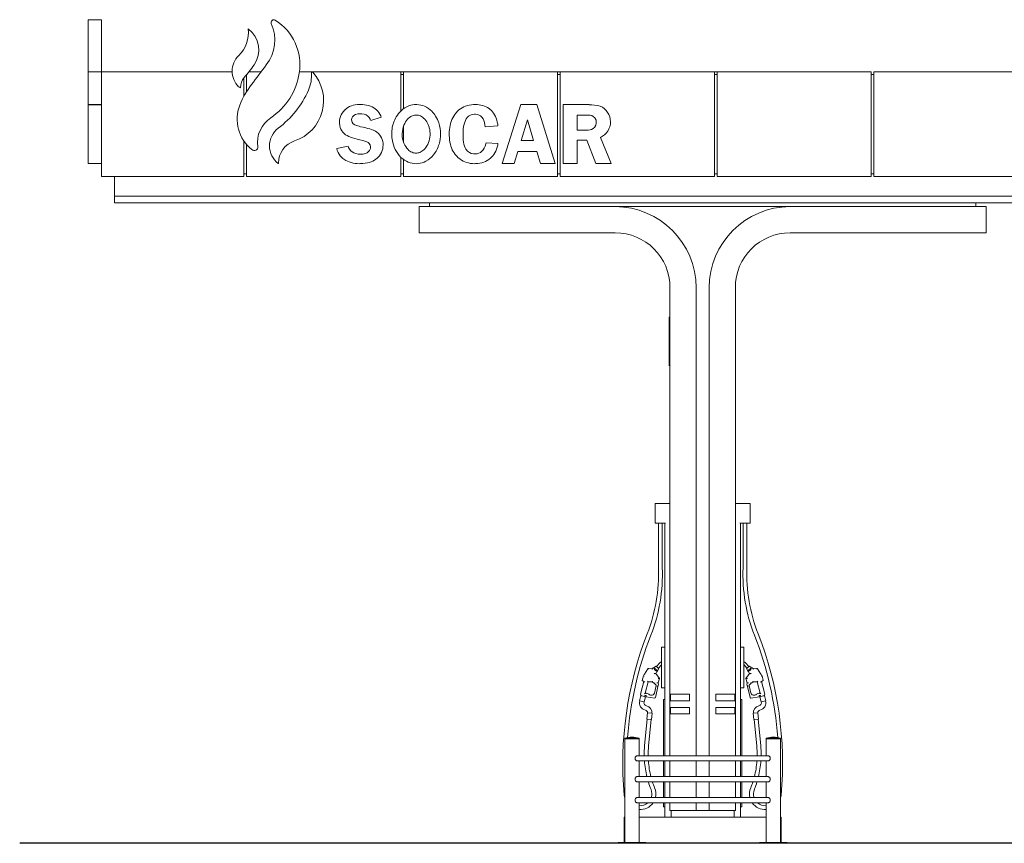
# Model space of a CAD drawing. Header units: millimetres. Extents: x -40905 to 78147, y -92581 to -42687.
# Tile 36 of 38: x 56671 to 64204, y -67632 to -61332. Entities that reach past the tile are written whole.
import ezdxf

# ---------------------------------------------------------------- set-up
doc = ezdxf.new("R2010")
doc.units = ezdxf.units.MM

msp = doc.modelspace()

# ---------------------------------------------------------------- linework, layer by layer
at = {"color": 0, "linetype": 'Continuous', "lineweight": 0, "extrusion": (0, 1, 0)}
for p, q in [((57296.2, -61332.4), (57196.2, -61332.4)), ((57296.2, -61732.4), (57196.2, -61732.4)), ((57296.2, -61732.4), (57296.2, -62532.4)), ((57296.2, -61732.4), (57296.2, -62532.4)), ((57296.2, -61732.4), (58296.4, -61732.4)), ((58406.2, -61883.8), (58406.2, -61754.2)), ((58517.7, -61732.4), (58423.8, -61732.4)), ((59586.2, -61732.4), (58811.4, -61732.4)), ((59586.2, -61732.4), (59586.2, -62032.2)), ((59586.2, -61732.4), (59606.2, -61732.4)), ((59606.2, -61752.4), (59586.2, -61752.4)), ((60786.2, -61732.4), (59606.2, -61732.4)), ((59606.2, -62015), (59606.2, -61732.4)), ((60786.2, -61732.4), (60786.2, -62532.4)), ((60786.2, -61732.4), (60806.2, -61732.4)), ((60806.2, -61752.4), (60786.2, -61752.4)), ((61986.2, -61732.4), (60806.2, -61732.4)), ((60806.2, -62532.4), (60806.2, -61732.4)), ((61986.2, -61732.4), (61986.2, -62532.4)), ((61986.2, -61732.4), (62006.2, -61732.4)), ((62006.2, -61752.4), (61986.2, -61752.4)), ((63186.2, -61732.4), (62006.2, -61732.4)), ((62006.2, -62532.4), (62006.2, -61732.4)), ((63186.2, -62532.4), (63186.2, -61732.4)), ((63186.2, -61752.4), (63206.2, -61752.4)), ((63206.2, -61732.4), (63206.2, -62532.4)), ((64386.2, -61732.4), (63206.2, -61732.4)), ((58386.2, -61778.1), (58386.2, -61917.8)), ((57296.2, -61982.4), (57196.2, -61982.4)), ((57296.2, -61982.5), (57196.2, -61982.5)), ((59208.8, -61991.3), (59195.3, -61996.9)), ((59223.3, -61987.1), (59208.8, -61991.3)), ((59238.9, -61983.9), (59223.3, -61987.1)), ((59255.4, -61981.8), (59238.9, -61983.9)), ((59272.9, -61981.1), (59255.4, -61981.8)), ((59274.7, -61981.1), (59272.9, -61981.1)), ((59292.6, -61981.7), (59274.7, -61981.1)), ((59309.6, -61983.2), (59292.6, -61981.7)), ((59325.5, -61985.7), (59309.6, -61983.2)), ((59340.5, -61989.4), (59325.5, -61985.7)), ((59354.4, -61994), (59340.5, -61989.4)), ((60096, -61988.4), (60081.8, -61993)), ((60111, -61985), (60096, -61988.4)), ((60126.8, -61982.5), (60111, -61985)), ((60143.3, -61981.3), (60126.8, -61982.5)), ((60153.7, -61981.1), (60143.3, -61981.3)), ((60170, -61981.5), (60153.7, -61981.1)), ((60185.5, -61982.9), (60170, -61981.5)), ((60200.2, -61985.3), (60185.5, -61982.9)), ((60214.1, -61988.6), (60200.2, -61985.3)), ((60227.2, -61992.8), (60214.1, -61988.6)), ((60239.5, -61997.9), (60227.2, -61992.8)), ((60505.6, -61982.4), (60361.3, -62432.4)), ((60627.5, -61982.4), (60505.6, -61982.4)), ((60768.3, -62432.4), (60627.5, -61982.4)), ((61027, -61982.4), (60829.2, -61982.4)), ((60829.2, -61982.4), (60829.2, -62432.4)), ((59131.2, -62059.3), (59125.6, -62072.9)), ((59138.5, -62046.4), (59131.2, -62059.3)), ((59147.4, -62034.3), (59138.5, -62046.4)), ((59158.1, -62022.6), (59147.4, -62034.3)), ((59160, -62020.9), (59158.1, -62022.6)), ((59170.8, -62011.6), (59160, -62020.9)), ((59182.6, -62003.7), (59170.8, -62011.6)), ((59195.3, -61996.9), (59182.6, -62003.7)), ((59217.2, -62074.2), (59227.1, -62064.3)), ((59227.1, -62064.3), (59240.9, -62057.5)), ((59240.9, -62057.5), (59258.1, -62053.5)), ((59258.1, -62053.5), (59278.7, -62052.2)), ((59278.7, -62052.2), (59289.9, -62052.8)), ((59289.9, -62052.8), (59306.4, -62055.6)), ((59306.4, -62055.6), (59321.2, -62061.1)), ((59321.2, -62061.1), (59334.1, -62069.5)), ((59367.4, -61999.6), (59354.4, -61994)), ((59379.6, -62006.3), (59367.4, -61999.6)), ((59390.8, -62013.9), (59379.6, -62006.3)), ((59401, -62022.5), (59390.8, -62013.9)), ((59410.4, -62032.2), (59401, -62022.5)), ((59418.7, -62042.8), (59410.4, -62032.2)), ((59426.4, -62054.6), (59418.7, -62042.8)), ((59433, -62067.3), (59426.4, -62054.6)), ((59437.3, -62077.8), (59433, -62067.3)), ((59999.4, -62058.4), (59991.6, -62070.7)), ((60008.2, -62046.7), (59999.4, -62058.4)), ((60010.3, -62044), (60008.2, -62046.7)), ((60020.6, -62032.7), (60010.3, -62044)), ((60031.6, -62022.5), (60020.6, -62032.7)), ((60043.1, -62013.4), (60031.6, -62022.5)), ((60055.3, -62005.5), (60043.1, -62013.4)), ((60068.2, -61998.8), (60055.3, -62005.5)), ((60081.8, -61993), (60068.2, -61998.8)), ((60104.7, -62071.3), (60115, -62064.5)), ((60115, -62064.5), (60126.2, -62059.7)), ((60126.2, -62059.7), (60138.5, -62056.8)), ((60138.5, -62056.8), (60151.6, -62055.9)), ((60151.6, -62055.9), (60157.1, -62056)), ((60157.1, -62056), (60172, -62058)), ((60172, -62058), (60185.5, -62062.3)), ((60185.5, -62062.3), (60197.5, -62069)), ((60251, -62003.9), (60239.5, -61997.9)), ((60261.7, -62010.9), (60251, -62003.9)), ((60271.7, -62018.8), (60261.7, -62010.9)), ((60280.9, -62027.5), (60271.7, -62018.8)), ((60289.5, -62037.2), (60280.9, -62027.5)), ((60297.1, -62047.9), (60289.5, -62037.2)), ((60304.1, -62059.6), (60297.1, -62047.9)), ((60310.5, -62072.2), (60304.1, -62059.6)), ((60935.2, -62062.5), (61014.1, -62062.5)), ((60935.2, -62177.3), (60935.2, -62062.5)), ((61014.1, -62062.5), (61035.9, -62063.9)), ((61035.9, -62063.9), (61047, -62065.8)), ((61047, -62065.8), (61059.4, -62072)), ((59119.1, -62102.2), (59118.3, -62118)), ((59118.3, -62118), (59118.4, -62124.6)), ((59118.4, -62124.6), (59119.9, -62141.5)), ((59121.5, -62087.2), (59119.1, -62102.2)), ((59119.9, -62141.5), (59123.2, -62156.7)), ((59125.6, -62072.9), (59121.5, -62087.2)), ((59210.4, -62098.7), (59211.8, -62086.9)), ((59214, -62116.1), (59210.4, -62098.7)), ((59211.8, -62086.9), (59217.2, -62074.2)), ((59223.6, -62130), (59214, -62116.1)), ((59234.1, -62136.8), (59223.6, -62130)), ((59248.5, -62142.8), (59234.1, -62136.8)), ((59267.3, -62148.1), (59248.5, -62142.8)), ((59334.1, -62069.5), (59344.9, -62080.2)), ((59344.9, -62080.2), (59353.7, -62093.6)), ((59353.7, -62093.6), (59358.3, -62104.2)), ((59358.3, -62104.2), (59437.3, -62077.8)), ((59964.4, -62140.5), (59961.5, -62156.4)), ((59968.2, -62125.4), (59964.4, -62140.5)), ((59972.7, -62110.8), (59968.2, -62125.4)), ((59978.1, -62096.8), (59972.7, -62110.8)), ((59984.4, -62083.4), (59978.1, -62096.8)), ((59991.6, -62070.7), (59984.4, -62083.4)), ((60067.5, -62149.2), (60071, -62132)), ((60071, -62132), (60075.5, -62116.5)), ((60075.5, -62116.5), (60081, -62102.6)), ((60081, -62102.6), (60087.8, -62090.4)), ((60087.8, -62090.4), (60095.7, -62079.9)), ((60095.7, -62079.9), (60104.7, -62071.3)), ((60197.5, -62069), (60207.6, -62078.2)), ((60207.6, -62078.2), (60215.9, -62089.7)), ((60215.9, -62089.7), (60222.5, -62103.4)), ((60222.5, -62103.4), (60227.2, -62119)), ((60227.2, -62119), (60230.2, -62136.9)), ((60230.2, -62136.9), (60231.1, -62150.8)), ((60316, -62085.8), (60310.5, -62072.2)), ((60320.8, -62100.3), (60316, -62085.8)), ((60324.9, -62115.9), (60320.8, -62100.3)), ((60328.1, -62132.5), (60324.9, -62115.9)), ((60329.8, -62144.6), (60328.1, -62132.5)), ((60507.3, -62256.6), (60555.4, -62098.7)), ((60555.4, -62098.7), (60602.5, -62256.6)), ((61059.4, -62072), (61071.4, -62084.3)), ((61071.4, -62084.3), (61073.8, -62087.7)), ((61079, -62139.1), (61071.4, -62152.8)), ((61073.8, -62087.7), (61080.4, -62102)), ((61082.4, -62123.4), (61079, -62139.1)), ((61080.4, -62102), (61082.6, -62117.9)), ((61082.6, -62117.9), (61082.4, -62123.4)), ((59123.2, -62156.7), (59128.2, -62170.4)), ((59128.2, -62170.4), (59134.7, -62182.9)), ((59134.7, -62182.9), (59143, -62193.8)), ((59143, -62193.8), (59153, -62203.7)), ((59153, -62203.7), (59155, -62205.3)), ((59155, -62205.3), (59164.6, -62212.3)), ((59164.6, -62212.3), (59175.7, -62218.9)), ((59175.7, -62218.9), (59188.1, -62225.1)), ((59279.6, -62150.8), (59267.3, -62148.1)), ((59300, -62155.1), (59279.6, -62150.8)), ((59318.5, -62159.3), (59300, -62155.1)), ((59335.2, -62163.7), (59318.5, -62159.3)), ((59350.1, -62168), (59335.2, -62163.7)), ((59363.2, -62172.2), (59350.1, -62168)), ((59374.6, -62176.5), (59363.2, -62172.2)), ((59378.8, -62178.4), (59374.6, -62176.5)), ((59392.1, -62185.4), (59378.8, -62178.4)), ((59404.3, -62193.9), (59392.1, -62185.4)), ((59415.7, -62204.1), (59404.3, -62193.9)), ((59426.1, -62216.1), (59415.7, -62204.1)), ((59430.5, -62222.3), (59426.1, -62216.1)), ((59958.1, -62189.6), (59957.7, -62207.3)), ((59957.7, -62207.3), (59957.8, -62217.4)), ((59957.8, -62217.4), (59958.7, -62235.2)), ((59959.4, -62172.7), (59958.1, -62189.6)), ((59961.5, -62156.4), (59959.4, -62172.7)), ((60063.3, -62208.2), (60063.7, -62188.9)), ((60063.7, -62230.3), (60063.3, -62208.2)), ((60063.7, -62188.9), (60065.2, -62168.3)), ((60065.2, -62168.3), (60067.5, -62149.2)), ((60231.1, -62150.8), (60329.8, -62144.6)), ((60999.9, -62177.3), (60935.2, -62177.3)), ((61019.9, -62176.7), (60999.9, -62177.3)), ((61035.6, -62175), (61019.9, -62176.7)), ((61046, -62172.6), (61035.6, -62175)), ((61059.1, -62165.8), (61046, -62172.6)), ((61070.9, -62153.5), (61059.1, -62165.8)), ((61071.4, -62152.8), (61070.9, -62153.5)), ((58386.2, -62260.1), (58386.2, -62532.4)), ((58406.2, -62532.4), (58406.2, -62286.2)), ((59188.1, -62225.1), (59202, -62231.1)), ((59202, -62231.1), (59217.5, -62236.7)), ((59217.5, -62236.7), (59234.4, -62241.8)), ((59234.4, -62241.8), (59252.8, -62246.8)), ((59252.8, -62246.8), (59272.8, -62251.2)), ((59272.8, -62251.2), (59274.5, -62251.6)), ((59274.5, -62251.6), (59295.2, -62256.4)), ((59295.2, -62256.4), (59312.5, -62261.4)), ((59312.5, -62261.4), (59326.4, -62266.7)), ((59326.4, -62266.7), (59337, -62272.4)), ((59337, -62272.4), (59342.1, -62276.4)), ((59342.1, -62276.4), (59352.2, -62290.1)), ((59352.2, -62290.1), (59355.6, -62307.5)), ((59438.6, -62235.5), (59430.5, -62222.3)), ((59444.7, -62249.3), (59438.6, -62235.5)), ((59448.7, -62263.6), (59444.7, -62249.3)), ((59450.9, -62278.9), (59448.7, -62263.6)), ((59450.6, -62304.6), (59451.5, -62289.3)), ((59451.5, -62289.3), (59450.9, -62278.9)), ((59958.7, -62235.2), (59960.4, -62252.4)), ((59960.4, -62252.4), (59962.9, -62268.7)), ((59962.9, -62268.7), (59966.2, -62284.4)), ((59966.2, -62284.4), (59970.4, -62299.3)), ((60065, -62250.5), (60063.7, -62230.3)), ((60067, -62268.7), (60065, -62250.5)), ((60070.1, -62285), (60067, -62268.7)), ((60073.8, -62299.4), (60070.1, -62285)), ((60237.3, -62281.1), (60232.3, -62298.8)), ((60238.7, -62274.2), (60237.3, -62281.1)), ((60329.8, -62279.8), (60238.7, -62274.2)), ((60324.2, -62307.7), (60327.9, -62291.2)), ((60327.9, -62291.2), (60329.8, -62279.8)), ((60602.5, -62256.6), (60507.3, -62256.6)), ((60935.2, -62432.4), (60935.2, -62254.1)), ((60935.2, -62254.1), (61010.8, -62254.1)), ((61010.8, -62254.1), (61079.9, -62432.4)), ((61196.2, -62432.4), (61113.3, -62233.4)), ((59183.1, -62298.9), (59096.2, -62318.6)), ((59096.2, -62318.6), (59101.1, -62333.6)), ((59101.1, -62333.6), (59107.3, -62348)), ((59107.3, -62348), (59114.8, -62361.1)), ((59114.8, -62361.1), (59123.4, -62373.3)), ((59186.7, -62309.3), (59183.1, -62298.9)), ((59193.9, -62323), (59186.7, -62309.3)), ((59203.3, -62334.6), (59193.9, -62323)), ((59214.6, -62344.1), (59203.3, -62334.6)), ((59227.7, -62351.5), (59214.6, -62344.1)), ((59242.8, -62356.8), (59227.7, -62351.5)), ((59259.5, -62359.9), (59242.8, -62356.8)), ((59277.7, -62361), (59259.5, -62359.9)), ((59278.2, -62361), (59277.7, -62361)), ((59297.7, -62359.8), (59278.2, -62361)), ((59314.7, -62356.2), (59297.7, -62359.8)), ((59328.7, -62350.2), (59314.7, -62356.2)), ((59335.8, -62345.5), (59328.7, -62350.2)), ((59348.3, -62332.2), (59335.8, -62345.5)), ((59354.7, -62316.7), (59348.3, -62332.2)), ((59355.6, -62307.5), (59354.7, -62316.7)), ((59422.8, -62372.7), (59431.6, -62360.2)), ((59431.6, -62360.2), (59438.7, -62347.2)), ((59438.7, -62347.2), (59444.2, -62333.6)), ((59444.2, -62333.6), (59448.2, -62319.5)), ((59448.2, -62319.5), (59450.6, -62304.6)), ((59970.4, -62299.3), (59975.4, -62313.5)), ((59975.4, -62313.5), (59981, -62327)), ((59981, -62327), (59987.7, -62339.8)), ((59987.7, -62339.8), (59995, -62351.8)), ((59995, -62351.8), (60003.2, -62363.2)), ((60003.2, -62363.2), (60012.3, -62373.9)), ((60078.6, -62311.9), (60073.8, -62299.4)), ((60084.1, -62322.5), (60078.6, -62311.9)), ((60087, -62326.5), (60084.1, -62322.5)), ((60098.1, -62338.8), (60087, -62326.5)), ((60111.3, -62348.3), (60098.1, -62338.8)), ((60126.3, -62354.9), (60111.3, -62348.3)), ((60142.8, -62358.4), (60126.3, -62354.9)), ((60154.5, -62359), (60142.8, -62358.4)), ((60169.9, -62357.8), (60154.5, -62359)), ((60183.9, -62354), (60169.9, -62357.8)), ((60196.7, -62347.8), (60183.9, -62354)), ((60208, -62339), (60196.7, -62347.8)), ((60217.6, -62327.8), (60208, -62339)), ((60225.8, -62314.4), (60217.6, -62327.8)), ((60232.3, -62298.8), (60225.8, -62314.4)), ((60290.8, -62374.7), (60299.6, -62363.2)), ((60299.6, -62363.2), (60307.3, -62350.9)), ((60307.3, -62350.9), (60313.8, -62337.6)), ((60313.8, -62337.6), (60319.5, -62323.1)), ((60319.5, -62323.1), (60324.2, -62307.7)), ((60453.6, -62432.4), (60481.8, -62339.7)), ((60481.8, -62339.7), (60627.2, -62339.7)), ((60627.2, -62339.7), (60654.9, -62432.4)), ((57296.2, -62432.4), (57196.2, -62432.4)), ((57296.2, -62432.4), (57196.2, -62432.4)), ((58650.4, -62431.6), (58650.5, -62428.9)), ((59123.4, -62373.3), (59133.1, -62384.3)), ((59133.1, -62384.3), (59144.1, -62394)), ((59144.1, -62394), (59165.5, -62408.5)), ((59165.5, -62408.5), (59178.4, -62415.1)), ((59178.4, -62415.1), (59192.1, -62420.8)), ((59192.1, -62420.8), (59206.6, -62425.4)), ((59206.6, -62425.4), (59221.7, -62429)), ((59221.7, -62429), (59237.4, -62431.7)), ((59237.4, -62431.7), (59254, -62433.2)), ((59254, -62433.2), (59271.3, -62433.8)), ((59271.3, -62433.8), (59279.1, -62433.6)), ((59279.1, -62433.6), (59297.5, -62432.6)), ((59297.5, -62432.6), (59314.7, -62430.8)), ((59314.7, -62430.8), (59331, -62427.9)), ((59331, -62427.9), (59346, -62424.2)), ((59346, -62424.2), (59360.1, -62419.4)), ((59360.1, -62419.4), (59373.2, -62413.6)), ((59373.2, -62413.6), (59385.3, -62406.9)), ((59385.3, -62406.9), (59396.3, -62399.3)), ((59396.3, -62399.3), (59406.4, -62390.6)), ((59406.4, -62390.6), (59412.4, -62384.8)), ((59412.4, -62384.8), (59422.8, -62372.7)), ((59586.2, -62383.6), (59586.2, -62532.4)), ((59606.2, -62532.4), (59606.2, -62400.6)), ((60012.3, -62373.9), (60015.4, -62377.4)), ((60015.4, -62377.4), (60026.4, -62388)), ((60026.4, -62388), (60038, -62397.7)), ((60038, -62397.7), (60050.2, -62406.1)), ((60050.2, -62406.1), (60063, -62413.4)), ((60063, -62413.4), (60076.5, -62419.5)), ((60076.5, -62419.5), (60090.5, -62424.6)), ((60090.5, -62424.6), (60105.1, -62428.6)), ((60105.1, -62428.6), (60120.4, -62431.4)), ((60120.4, -62431.4), (60136.4, -62433.2)), ((60136.4, -62433.2), (60153, -62433.8)), ((60153, -62433.8), (60159, -62433.6)), ((60159, -62433.6), (60175.6, -62432.6)), ((60175.6, -62432.6), (60191.3, -62430.4)), ((60191.3, -62430.4), (60206.5, -62427.1)), ((60206.5, -62427.1), (60221, -62422.6)), ((60221, -62422.6), (60234.8, -62416.9)), ((60234.8, -62416.9), (60248, -62410.1)), ((60248, -62410.1), (60260.7, -62402)), ((60260.7, -62402), (60272.7, -62392.7)), ((60272.7, -62392.7), (60281.2, -62385.1)), ((60281.2, -62385.1), (60290.8, -62374.7)), ((60361.3, -62432.4), (60453.6, -62432.4)), ((60654.9, -62432.4), (60768.3, -62432.4)), ((60829.2, -62432.4), (60935.2, -62432.4)), ((61079.9, -62432.4), (61196.2, -62432.4)), ((58386.2, -62512.4), (58406.2, -62512.4)), ((59586.2, -62512.4), (59606.2, -62512.4)), ((60786.2, -62512.4), (60806.2, -62512.4)), ((61986.2, -62512.4), (62006.2, -62512.4)), ((63186.2, -62512.4), (63206.2, -62512.4)), ((58386.2, -62532.4), (57296.2, -62532.4)), ((57396.2, -62682.4), (57396.2, -62532.4)), ((58406.2, -62532.4), (59586.2, -62532.4)), ((59606.2, -62532.4), (60786.2, -62532.4)), ((60806.2, -62532.4), (61986.2, -62532.4)), ((62006.2, -62532.4), (63186.2, -62532.4)), ((63206.2, -62532.4), (64386.2, -62532.4)), ((57396.2, -62682.4), (57396.2, -62732.4)), ((66396.2, -62682.4), (57396.2, -62682.4)), ((66396.2, -62682.4), (57396.2, -62682.4)), ((66396.2, -62732.4), (57396.2, -62732.4)), ((59806.2, -62762.4), (59806.2, -62732.4)), ((63986.2, -62762.4), (63986.2, -62732.4)), ((61226.2, -62762.4), (59726.2, -62762.4)), ((59726.2, -62762.4), (59726.2, -62962.4)), ((61226.2, -62762.4), (62566.2, -62762.4)), ((64066.2, -62762.4), (62566.2, -62762.4)), ((64066.2, -62962.4), (64066.2, -62762.4)), ((59726.2, -62962.4), (61226.2, -62962.4)), ((62566.2, -62962.4), (64066.2, -62962.4)), ((61646.2, -63382.4), (61646.2, -66492.4)), ((61846.2, -66962.4), (61846.2, -63382.4)), ((61946.2, -63382.4), (61946.2, -66962.4)), ((62146.2, -66492.4), (62146.2, -63382.4)), ((61639.1, -63634.9), (61639.1, -63615)), ((61639.1, -63634.9), (61639.1, -63947.8)), ((61639.1, -63972.4), (61639.1, -63947.8)), ((61533.7, -65032.4), (61533.7, -65182.4)), ((61533.7, -65032.4), (61646.2, -65032.4)), ((62146.2, -65032.4), (62258.7, -65032.4)), ((62258.7, -65182.4), (62258.7, -65032.4)), ((61533.7, -65182.4), (61611.2, -65182.4)), ((61557.5, -65524.7), (61557.5, -65182.4)), ((61587.5, -65524.2), (61587.5, -65182.4)), ((61606.2, -66962.4), (61606.2, -65182.4)), ((62181.2, -65182.4), (62258.7, -65182.4)), ((62186.2, -65182.4), (62186.2, -66962.4)), ((62205, -65182.4), (62205, -65524.2)), ((62235, -65182.4), (62235, -65524.7)), ((61557.5, -65524.7), (61557.5, -65525)), ((62235, -65525), (62235, -65524.7)), ((61581.2, -66442.4), (61581.2, -66132.4)), ((61606.2, -66132.4), (61581.2, -66132.4)), ((62186.2, -66132.4), (62211.2, -66132.4)), ((62211.2, -66442.4), (62211.2, -66132.4)), ((61538.9, -66276.6), (61523.1, -66289.9)), ((61538.9, -66276.6), (61561.2, -66296.1)), ((61565.2, -66254.6), (61542.5, -66279.7)), ((61580.1, -66268), (61557.6, -66292.9)), ((62234.9, -66292.9), (62212.4, -66268)), ((62249.9, -66279.7), (62227.2, -66254.6)), ((62253.6, -66276.6), (62231.3, -66296.1)), ((62253.6, -66276.6), (62269.4, -66289.9)), ((61442.3, -66351.7), (61433.1, -66386.1)), ((61449.2, -66353.5), (61442.3, -66351.7)), ((61445.9, -66346.5), (61444.3, -66352.2)), ((61477.3, -66296.6), (61450.1, -66338.1)), ((61508.6, -66298.5), (61484.4, -66294.2)), ((61516.8, -66289.6), (61508.6, -66298.5)), ((61508.6, -66298.5), (61510.4, -66303.9)), ((61523.1, -66289.9), (61516.8, -66289.6)), ((61516.8, -66289.6), (61518.9, -66294.7)), ((61523.1, -66289.9), (61529.2, -66295.3)), ((61529.2, -66295.3), (61547.9, -66311.7)), ((61565.5, -66370.8), (61537.8, -66333.4)), ((61547.9, -66311.7), (61550, -66313.6)), ((61561.2, -66296.1), (61550, -66313.6)), ((61551.1, -66316), (61550, -66313.6)), ((62227, -66370.8), (62254.7, -66333.4)), ((62231.3, -66296.1), (62242.5, -66313.6)), ((62241.3, -66316), (62242.5, -66313.6)), ((62244.6, -66311.7), (62242.5, -66313.6)), ((62263.3, -66295.3), (62244.6, -66311.7)), ((62269.4, -66289.9), (62263.3, -66295.3)), ((62269.4, -66289.9), (62275.7, -66289.6)), ((62275.7, -66289.6), (62273.6, -66294.7)), ((62275.7, -66289.6), (62283.9, -66298.5)), ((62283.9, -66298.5), (62282.1, -66303.9)), ((62283.9, -66298.5), (62308.1, -66294.2)), ((62315.2, -66296.6), (62342.4, -66338.1)), ((62343.3, -66353.5), (62350.2, -66351.7)), ((62346.6, -66346.5), (62348.2, -66352.2)), ((62350.2, -66351.7), (62359.4, -66386.1)), ((61445.1, -66393.5), (61421.5, -66491.6)), ((61433.1, -66386.1), (61454, -66399.1)), ((61457.4, -66483.6), (61479, -66396.5)), ((61479, -66396.5), (61475.1, -66391.4)), ((61479, -66396.5), (61510.2, -66397.8)), ((61511.8, -66392.9), (61510.2, -66397.8)), ((61510.2, -66397.8), (61527.6, -66409.2)), ((61540.1, -66426.5), (61526.6, -66484.4)), ((61527.6, -66409.2), (61530.8, -66405.3)), ((61527.6, -66409.2), (61538.5, -66420.6)), ((61534.1, -66517.5), (61556.7, -66422.1)), ((61545.8, -66405.5), (61556, -66406.2)), ((61565.5, -66370.8), (61554.6, -66372.8)), ((61556, -66406.2), (61565.5, -66370.8)), ((61557.6, -66418.4), (61556, -66406.2)), ((61557.6, -66418.4), (61556.7, -66422.1)), ((62227, -66370.8), (62237.9, -66372.8)), ((62236.5, -66406.2), (62227, -66370.8)), ((62234.9, -66418.4), (62236.5, -66406.2)), ((62234.9, -66418.4), (62235.8, -66422.1)), ((62258.4, -66517.5), (62235.8, -66422.1)), ((62246.6, -66405.5), (62236.5, -66406.2)), ((62252.4, -66426.5), (62265.9, -66484.4)), ((62264.9, -66409.2), (62254, -66420.6)), ((62264.9, -66409.2), (62261.7, -66405.3)), ((62282.3, -66397.8), (62264.9, -66409.2)), ((62280.7, -66392.9), (62282.3, -66397.8)), ((62313.5, -66396.5), (62282.3, -66397.8)), ((62313.5, -66396.5), (62317.4, -66391.4)), ((62335.1, -66483.6), (62313.5, -66396.5)), ((62359.4, -66386.1), (62338.5, -66399.1)), ((62347.4, -66393.5), (62371, -66491.6)), ((61413.5, -66542), (61423, -66502.6)), ((61458, -66511), (61423, -66502.6)), ((61428.7, -66503.6), (61440.5, -66506.8)), ((61448.5, -66550.4), (61458, -66511)), ((61450.8, -66489.3), (61457.4, -66483.6)), ((61454.7, -66501.1), (61452.4, -66509.6)), ((61460.6, -66501.8), (61454.7, -66501.1)), ((61464.3, -66482.8), (61457.4, -66483.6)), ((61460.6, -66501.8), (61462.9, -66502.1)), ((61462.9, -66502.1), (61462.9, -66505.7)), ((61462.9, -66510.8), (61462.9, -66505.7)), ((61462.9, -66510.8), (61529, -66521)), ((61606.2, -66442.4), (61581.2, -66442.4)), ((61646.2, -66542.4), (61646.2, -66492.4)), ((61646.2, -66492.4), (61796.2, -66492.4)), ((61651.2, -66492.4), (61651.2, -66542.4)), ((61796.2, -66492.4), (61796.2, -66542.4)), ((61996.2, -66492.4), (62146.2, -66492.4)), ((61996.2, -66542.4), (61996.2, -66492.4)), ((62141.2, -66492.4), (62141.2, -66542.4)), ((62146.2, -66542.4), (62146.2, -66492.4)), ((62186.2, -66442.4), (62211.2, -66442.4)), ((62329.6, -66510.8), (62263.5, -66521)), ((62328.2, -66482.8), (62335.1, -66483.6)), ((62331.9, -66501.8), (62329.6, -66502.1)), ((62329.6, -66502.1), (62329.6, -66505.7)), ((62329.6, -66510.8), (62329.6, -66505.7)), ((62331.9, -66501.8), (62337.8, -66501.1)), ((62334.5, -66511), (62369.5, -66502.6)), ((62334.5, -66511), (62344, -66550.4)), ((62341.7, -66489.3), (62335.1, -66483.6)), ((62337.8, -66501.1), (62340.1, -66509.6)), ((62363.8, -66503.6), (62352, -66506.8)), ((62369.5, -66502.6), (62379, -66542)), ((61448.5, -66550.4), (61413.5, -66542)), ((61529.3, -66516), (61532.2, -66520.3)), ((61596.2, -66962.4), (61596.2, -66534.4)), ((61598.2, -66532.4), (61606.2, -66532.4)), ((61796.2, -66542.4), (61646.2, -66542.4)), ((61646.2, -66542.4), (61646.2, -66592.4)), ((62146.2, -66542.4), (61996.2, -66542.4)), ((62146.2, -66592.4), (62146.2, -66542.4)), ((62194.2, -66532.4), (62186.2, -66532.4)), ((62196.2, -66962.4), (62196.2, -66534.4)), ((62263.2, -66516), (62260.3, -66520.3)), ((62344, -66550.4), (62379, -66542)), ((61468.8, -66682.1), (61473.4, -66634.3)), ((61509.2, -66637.7), (61473.4, -66634.3)), ((61504.6, -66685.6), (61509.2, -66637.7)), ((61646.2, -66642.4), (61646.2, -66592.4)), ((61646.2, -66592.4), (61796.2, -66592.4)), ((61796.2, -66642.4), (61646.2, -66642.4)), ((61646.2, -66642.4), (61646.2, -66962.4)), ((61651.2, -66592.4), (61651.2, -66642.4)), ((61796.2, -66592.4), (61796.2, -66642.4)), ((61996.2, -66592.4), (62146.2, -66592.4)), ((61996.2, -66642.4), (61996.2, -66592.4)), ((62146.2, -66642.4), (61996.2, -66642.4)), ((62141.2, -66592.4), (62141.2, -66642.4)), ((62146.2, -66642.4), (62146.2, -66592.4)), ((62146.2, -66962.4), (62146.2, -66642.4)), ((62283.2, -66637.7), (62319.1, -66634.3)), ((62283.2, -66637.7), (62287.9, -66685.6)), ((62319.1, -66634.3), (62323.7, -66682.1)), ((61471.8, -66682.4), (61452.4, -66884.6)), ((61504.6, -66685.6), (61468.8, -66682.1)), ((61501.7, -66685.3), (61482.3, -66887.5)), ((62287.9, -66685.6), (62323.7, -66682.1)), ((62310.2, -66887.5), (62290.8, -66685.3)), ((62340.1, -66884.6), (62320.7, -66682.4)), ((61300.3, -66829.4), (61355.3, -66829.4)), ((61300.3, -66829.4), (61300.3, -66830.4)), ((61300.3, -66830.4), (61355.3, -66830.4)), ((61300.3, -66832.4), (61410.3, -66832.4)), ((61300.3, -66832.4), (61300.3, -67627.4)), ((61303.3, -66830.4), (61303.3, -66832.4)), ((61355.3, -66829.4), (61410.3, -66829.4)), ((61355.3, -66830.4), (61410.3, -66830.4)), ((61407.3, -66830.4), (61407.3, -66832.4)), ((61410.3, -66829.4), (61410.3, -66830.4)), ((61410.3, -66832.4), (61410.3, -66962.4)), ((62437.2, -66829.4), (62382.2, -66829.4)), ((62382.2, -66830.4), (62382.2, -66829.4)), ((62437.2, -66830.4), (62382.2, -66830.4)), ((62492.2, -66832.4), (62382.2, -66832.4)), ((62382.2, -66962.4), (62382.2, -66832.4)), ((62385.2, -66832.4), (62385.2, -66830.4)), ((62492.2, -66829.4), (62437.2, -66829.4)), ((62492.2, -66830.4), (62437.2, -66830.4)), ((62489.2, -66832.4), (62489.2, -66830.4)), ((62492.2, -66830.4), (62492.2, -66829.4)), ((62492.2, -67627.4), (62492.2, -66832.4)), ((62396.9, -66962.4), (61395.6, -66962.4)), ((61395.6, -67002.4), (62396.9, -67002.4)), ((61410.3, -67002.4), (61410.3, -67122.4)), ((61596.2, -67122.4), (61596.2, -67002.4)), ((61606.2, -67122.4), (61606.2, -67002.4)), ((61646.2, -67002.4), (61646.2, -67122.4)), ((61846.2, -67122.4), (61846.2, -67002.4)), ((61946.2, -67002.4), (61946.2, -67122.4)), ((62146.2, -67122.4), (62146.2, -67002.4)), ((62186.2, -67002.4), (62186.2, -67122.4)), ((62196.2, -67122.4), (62196.2, -67002.4)), ((62382.2, -67122.4), (62382.2, -67002.4)), ((62396.9, -67122.4), (61395.6, -67122.4)), ((61395.6, -67162.4), (62396.9, -67162.4)), ((61410.3, -67162.4), (61410.3, -67282.4)), ((61596.2, -67282.4), (61596.2, -67162.4)), ((61606.2, -67282.4), (61606.2, -67162.4)), ((61646.2, -67162.4), (61646.2, -67282.4)), ((61846.2, -67282.4), (61846.2, -67162.4)), ((61946.2, -67162.4), (61946.2, -67282.4)), ((62146.2, -67282.4), (62146.2, -67162.4)), ((62186.2, -67162.4), (62186.2, -67282.4)), ((62196.2, -67282.4), (62196.2, -67162.4)), ((62382.2, -67282.4), (62382.2, -67162.4)), ((62396.9, -67282.4), (61395.6, -67282.4)), ((61395.6, -67322.4), (62396.9, -67322.4)), ((61410.3, -67322.4), (61410.3, -67627.4)), ((61596.2, -67350.4), (61596.2, -67322.4)), ((61606.2, -67432.4), (61606.2, -67322.4)), ((61646.2, -67322.4), (61646.2, -67382.4)), ((61846.2, -67382.4), (61846.2, -67322.4)), ((61946.2, -67322.4), (61946.2, -67382.4)), ((62146.2, -67382.4), (62146.2, -67322.4)), ((62186.2, -67322.4), (62186.2, -67432.4)), ((62196.2, -67350.4), (62196.2, -67322.4)), ((62382.2, -67627.4), (62382.2, -67322.4)), ((61598.2, -67352.4), (61606.2, -67352.4)), ((61646.2, -67382.4), (61846.2, -67382.4)), ((61656.2, -67432.4), (61656.2, -67382.4)), ((61946.2, -67382.4), (61846.2, -67382.4)), ((61946.2, -67382.4), (62146.2, -67382.4)), ((62136.2, -67432.4), (62136.2, -67382.4)), ((62194.2, -67352.4), (62186.2, -67352.4)), ((61300.3, -67432.4), (61296.2, -67432.4)), ((61296.2, -67627.4), (61296.2, -67432.4)), ((62382.2, -67432.4), (61410.3, -67432.4)), ((62496.2, -67432.4), (62492.2, -67432.4)), ((62496.2, -67627.4), (62496.2, -67432.4)), ((61460.3, -67627.4), (61250.3, -67627.4)), ((61250.3, -67632.4), (61250.3, -67627.4)), ((61460.3, -67632.4), (61460.3, -67627.4)), ((62542.2, -67627.4), (62332.2, -67627.4)), ((62332.2, -67632.4), (62332.2, -67627.4)), ((62542.2, -67632.4), (62542.2, -67627.4))]:
    msp.add_line(p, q, dxfattribs=at)
at = {"color": 0, "linetype": 'Continuous', "lineweight": 30, "extrusion": (0, 1, 0)}
msp.add_line((78146.6, -67632.4), (56671.2, -67632.4), dxfattribs=at)
at = {"color": 0, "linetype": 'Continuous', "lineweight": 0}
msp.add_lwpolyline([(57296.2, -61332.4), (57196.2, -61332.4), (57196.2, -62432.4), (57296.2, -62432.4)], close=True, dxfattribs=at)
msp.add_lwpolyline([(59606.2, -62264.8), (59606.2, -62151.4)], dxfattribs=at)
at = {"color": 0, "linetype": 'Continuous', "lineweight": 0, "extrusion": (0, 0, -1)}
for centre, radius, start, end in [((-58319.8, -61489), 303.8, 155.42577, 218.45249), ((-58180.6, -61433.8), 240.5, 172.61428, 226.19944), ((-48982.8, -54684.1), 11857.1, 216.14574, 217.05328), ((-58626.5, -61758.5), 277.6, 175.89888, 204.12684), ((-58478, -61850.9), 117.2, 359.23914, 40.60752), ((-58197.4, -61567.3), 747.4, 204.0579, 232.80795), ((-58718.3, -62272.1), 228, 352.03541, 56.23037), ((-58830.7, -62430.6), 180.3, 0.55479, 71.66036), ((-61649.1, -63615), 10, 0, 73.67727), ((-61649.1, -63972.4), 10, 286.32273, 0), ((-60305.3, -65572.8), 1283.2, 177.82931, 201.38777), ((-63487.2, -65572.8), 1283.2, 338.61223, 2.17069), ((-64002.4, -67020.7), 2717.4, 354.84801, 21.38777), ((-59790.1, -67020.7), 2717.4, 158.61223, 185.15199), ((-61600, -66286.1), 46.9, 42.10902, 66.37889), ((-62192.5, -66286.1), 46.9, 113.62111, 137.89098), ((-61581.7, -66353.3), 48.2, 24.3298, 50.69384), ((-62310.1, -66300), 6.15, 70.96445, 146.71868), ((-62324, -66352.5), 23.4, 141.97577, 165), ((-61533.9, -66425), 6.34, 136.29703, 193.94161), ((-61431.2, -66494), 10, 285, 13.5088), ((-61500.8, -66472), 26.5, 293.78685, 311.61473), ((-61503.3, -66466.4), 32.6, 244.32495, 293.78685), ((-61510.1, -66480.6), 16.9, 193.10616, 244.32495), ((-62334.2, -66519.9), 37.6, 48.38527, 80.7302), ((-61472.5, -66556.2), 59.6, 283.5088, 13.5088), ((-61453.6, -66634.6), 55, 103.5088, 183.17675), ((-62194.2, -66534.4), 2, 90, 180), ((-62338.9, -66634.6), 55, 356.82325, 76.4912), ((-62320, -66556.2), 59.6, 166.4912, 256.4912), ((-61355.3, -67006.1), 185, 72.70466, 107.29534), ((-62161.7, -66952.7), 712.6, 359.2142, 5.48092), ((-61630.7, -66952.7), 712.6, 174.51908, 180.7858), ((-62437.2, -67006.1), 185, 72.70466, 107.29534), ((-62161.7, -66952.7), 712.6, 346.21712, 355.99482), ((-61630.7, -66952.7), 712.6, 184.00518, 193.78288), ((-62161.7, -66952.7), 712.6, 337.98935, 342.87991), ((-61630.7, -66952.7), 712.6, 197.12009, 202.01065), ((-61416.6, -67253.9), 121.1, 343.74501, 354.84801), ((-61416.6, -67253.9), 121.1, 157.98935, 193.63371), ((-62375.9, -67253.9), 121.1, 346.36629, 22.01065), ((-62375.9, -67253.9), 121.1, 185.15199, 196.25499), ((-61416.6, -67253.9), 121.1, 214.46786, 272.97461), ((-62375.9, -67253.9), 121.1, 267.02539, 325.53214), ((-62194.2, -67350.4), 2, 180, 270)]:
    msp.add_arc(centre, radius, start, end, dxfattribs=at)
at = {"color": 0, "linetype": 'Continuous', "lineweight": 0}
for centre, radius, start, end in [((58615.6, -61353.9), 21.4, 58.34189, 204.30821), ((58409.6, -61678), 405.5, 351.14933, 57.59765), ((58419.4, -61402.9), 0.42, 53.65081, 187.38572), ((58301.5, -61563.2), 199.4, 324.59663, 53.65081), ((58461.1, -61726.4), 164.9, 133.80056, 225.94195), ((57371.2, -60902), 1340.7, 319.39248, 324.59663), ((58310.2, -61661.9), 506.1, 303.76963, 351.07969), ((58671.1, -61951.1), 325.2, 288.45683, 41.80314), ((58909.2, -61738.2), 5.75, 41.86379, 184.10112), ((58901.2, -62197.2), 585.8, 141.02728, 158.86217), ((58366.7, -61823.9), 29.1, 225.94195, 258.44652), ((58631.8, -62093), 297, 158.86217, 231.49453), ((61027, -62303.4), 320.9, 74.70997, 90), ((61060.5, -62113.9), 130.6, 293.85531, 66.95979), ((58751.1, -62297.5), 169, 127.06038, 232.87585), ((58466.9, -62300.2), 32.2, 231.49453, 292.07968), ((58470.6, -62309.1), 22.6, 292.07968, 13.99643), ((58649.6, -62431.6), 0.821, 232.87585, 4.11525), ((61226.2, -63382.4), 620, 0, 90), ((62566.2, -63382.4), 620, 90, 180), ((61226.2, -63382.4), 420, 0, 90), ((62566.2, -63382.4), 420, 90, 180), ((60305.3, -65572.8), 1253.2, 338.61223, 2.18349), ((63487.2, -65572.8), 1253.2, 177.81651, 201.38777), ((64002.4, -67020.7), 2687.4, 158.61223, 175.80299), ((59790.1, -67020.7), 2687.4, 4.19701, 21.38777), ((61600, -66286.1), 26.9, 134.31191, 137.89098), ((62192.5, -66286.1), 26.9, 42.10902, 45.68809), ((61468.5, -66352.5), 23.4, 141.97577, 165), ((61482.4, -66300), 6.15, 70.96445, 146.71868), ((62210.8, -66353.3), 48.2, 24.3298, 50.69384), ((62258.6, -66425), 6.34, 136.29703, 193.94161), ((61458.3, -66519.9), 37.6, 48.38527, 80.7302), ((62282.4, -66480.6), 16.9, 193.10616, 244.32495), ((62289.2, -66466.4), 32.6, 244.32495, 293.78685), ((62291.7, -66472), 26.5, 293.78685, 311.61473), ((62361.3, -66494), 10, 285, 13.5088), ((61472.5, -66556.2), 25.6, 166.4912, 256.4912), ((61598.2, -66534.4), 2, 90, 180), ((62320, -66556.2), 25.6, 283.5088, 13.5088), ((61453.6, -66634.6), 21, 0.61146, 76.4912), ((62338.9, -66634.6), 21, 103.5088, 179.38854), ((62161.7, -66952.7), 682.6, 174.51908, 180.82034), ((61630.7, -66952.7), 682.6, 359.17966, 5.48092), ((62161.7, -66952.7), 682.6, 184.18151, 194.40142), ((61630.7, -66952.7), 682.6, 345.59858, 355.81849), ((62161.7, -66952.7), 682.6, 197.89738, 202.01065), ((61630.7, -66952.7), 682.6, 337.98935, 342.10262), ((61416.6, -67253.9), 91.1, 341.741, 22.01065), ((62375.9, -67253.9), 91.1, 157.98935, 198.259), ((61416.6, -67253.9), 91.1, 266.04475, 311.21373), ((62375.9, -67253.9), 91.1, 228.78627, 273.95525), ((61598.2, -67350.4), 2, 180, 270)]:
    msp.add_arc(centre, radius, start, end, dxfattribs=at)
for points, knots in [([(59705.9, -61981.1), (59686.3, -61981), (59667.1, -61984.5), (59626.9, -61999.7), (59606.9, -62012.7), (59575, -62042.7), (59562.7, -62058.5), (59535.5, -62104.2), (59524.6, -62136.5), (59515, -62204), (59516.7, -62239.1), (59530.8, -62296.6), (59540.2, -62320), (59566, -62362.8), (59582.6, -62382.2), (59619.3, -62410.9), (59638.3, -62421.1), (59678.3, -62433), (59698.5, -62435), (59740, -62430.9), (59760.6, -62424.4), (59800.5, -62402.9), (59820.2, -62386.7), (59855.9, -62342.8), (59870.7, -62314.7), (59887.3, -62258.7), (59890.9, -62233.1), (59891, -62207.7), (59891.1, -62178.7), (59886.6, -62149.6), (59871, -62103.1), (59862.7, -62085.5), (59844.2, -62056.3), (59834.4, -62043.8), (59807.5, -62017), (59789.1, -62003.9), (59750.1, -61986.6), (59730.3, -61981.9), (59708.7, -61981.2), (59707.3, -61981.1), (59705.9, -61981.1)], [-1222.02098, -1222.02098, -1222.02098, -1222.02098, -1149.677971, -1149.677971, -1061.368227, -1061.368227, -986.978924, -986.978924, -861.595772, -861.595772, -731.125816, -731.125816, -635.687845, -635.687845, -538.166235, -538.166235, -454.413297, -454.413297, -374.051597, -374.051597, -288.004931, -288.004931, -192.001538, -192.001538, -84.459887, -84.459887, 0, 0, 0, 96.465889, 96.465889, 163.167696, 163.167696, 220.257091, 220.257091, 302.219523, 302.219523, 376.819321, 376.819321, 381.987028, 381.987028, 381.987028, 381.987028]), ([(59705.2, -62061.6), (59710.6, -62061.6), (59715.9, -62062.3), (59732.5, -62066), (59743, -62071.1), (59765, -62086.7), (59776.1, -62098.9), (59785, -62113.2), (59789.2, -62119.9), (59793, -62127.2), (59799.6, -62142.9), (59802.5, -62151.2), (59809.3, -62178), (59811.1, -62196.6), (59809.5, -62235), (59805.5, -62254.8), (59791.7, -62290.9), (59782.2, -62306.8), (59762, -62329.6), (59751.5, -62338.1), (59730.6, -62348.9), (59720.7, -62352), (59700.6, -62353.9), (59690.7, -62352.8), (59669.4, -62346.2), (59658.7, -62340), (59637, -62321.9), (59626, -62308.1), (59607, -62271.7), (59600.4, -62248.8), (59596.2, -62200.6), (59598.7, -62176.2), (59611.6, -62133.6), (59620.7, -62116.3), (59640.1, -62091.1), (59650.5, -62081.3), (59671.6, -62068.4), (59681.5, -62064.5), (59696.4, -62061.9), (59700.8, -62061.6), (59705.2, -62061.6)], [-116.207121, -116.207121, -116.207121, -116.207121, -97.087255, -97.087255, -55.789282, -55.789282, 0, 0, 0, 26.362457, 26.362457, 52.157186, 52.157186, 104.362435, 104.362435, 162.362877, 162.362877, 220.278939, 220.278939, 265.194695, 265.194695, 301.049094, 301.049094, 336.609343, 336.609343, 380.027837, 380.027837, 436.820756, 436.820756, 504.972314, 504.972314, 573.306695, 573.306695, 633.281611, 633.281611, 681.036336, 681.036336, 717.909728, 717.909728, 733.679066, 733.679066, 733.679066, 733.679066]), ([(61483, -66299), (61483, -66299), (61483, -66299), (61483.1, -66298.7), (61483.2, -66298.4), (61483.4, -66297.7), (61483.5, -66297.4), (61483.8, -66296.5), (61483.9, -66296), (61484.2, -66295.1), (61484.3, -66294.8), (61484.4, -66294.3), (61484.4, -66294.2), (61484.4, -66294.2)], [-15.691565, -15.691565, -15.691565, -15.691565, -15.682255, -15.682255, -14.674494, -14.674494, -13.651483, -13.651483, -11.711344, -11.711344, -9.775191, -9.775191, -7.84115, -7.84115, -7.84115, -7.84115]), ([(61537.8, -66333.4), (61537.8, -66333.4), (61537.5, -66333.5), (61536.7, -66333.6), (61536, -66333.6), (61534.2, -66333.8), (61533.1, -66334), (61531, -66334.3), (61530.1, -66334.4), (61528.3, -66334.7), (61527.4, -66334.8), (61526.4, -66335), (61526.4, -66335), (61526.4, -66335)], [-16.826002, -16.826002, -16.826002, -16.826002, -13.432994, -13.432994, -9.793273, -9.793273, -5.60533, -5.60533, -2.815728, -2.815728, -0.005049, -0.005049, 0, 0, 0, 0]), ([(61547.9, -66311.7), (61547.7, -66311.6), (61547.5, -66311.5), (61546.8, -66311.3), (61546.2, -66311.1), (61544.9, -66310.7), (61544.2, -66310.5), (61543.1, -66310.2), (61542.7, -66310.2), (61541.8, -66310), (61541.3, -66309.9), (61540.4, -66309.8), (61539.9, -66309.7), (61538.9, -66309.6), (61538.5, -66309.6), (61537.8, -66309.7), (61537.6, -66309.7), (61537.3, -66309.7)], [21.491444, 21.491444, 21.491444, 21.491444, 22.29868, 22.29868, 24.727898, 24.727898, 27.157116, 27.157116, 28.534829, 28.534829, 29.912542, 29.912542, 31.290254, 31.290254, 32.667967, 32.667967, 33.337443, 33.337443, 33.337443, 33.337443]), ([(61551.1, -66316), (61551.1, -66316), (61550.9, -66316), (61550.2, -66315.8), (61549.6, -66315.6), (61548, -66315.3), (61546.9, -66315.1), (61544.7, -66314.6), (61543.6, -66314.4), (61541.4, -66314), (61540.3, -66313.8), (61539.1, -66313.6), (61539.1, -66313.6), (61539.1, -66313.6)], [0.000321, 0.000321, 0.000321, 0.000321, 3.106318, 3.106318, 6.452629, 6.452629, 10.540289, 10.540289, 13.98585, 13.98585, 17.480093, 17.480093, 17.484764, 17.484764, 17.484764, 17.484764]), ([(62241.3, -66316), (62241.3, -66316), (62241.5, -66316), (62242.3, -66315.8), (62242.9, -66315.6), (62244.5, -66315.3), (62245.6, -66315.1), (62247.8, -66314.6), (62248.9, -66314.4), (62251.1, -66314), (62252.2, -66313.8), (62253.4, -66313.6), (62253.4, -66313.6), (62253.4, -66313.6)], [0.000321, 0.000321, 0.000321, 0.000321, 3.106318, 3.106318, 6.452629, 6.452629, 10.540289, 10.540289, 13.98585, 13.98585, 17.480093, 17.480093, 17.484764, 17.484764, 17.484764, 17.484764]), ([(62244.6, -66311.7), (62244.8, -66311.6), (62244.9, -66311.5), (62245.7, -66311.3), (62246.3, -66311.1), (62247.6, -66310.7), (62248.3, -66310.5), (62249.4, -66310.2), (62249.8, -66310.2), (62250.7, -66310), (62251.2, -66309.9), (62252.1, -66309.8), (62252.6, -66309.7), (62253.5, -66309.6), (62254, -66309.6), (62254.7, -66309.7), (62254.9, -66309.7), (62255.2, -66309.7)], [21.491444, 21.491444, 21.491444, 21.491444, 22.29868, 22.29868, 24.727898, 24.727898, 27.157116, 27.157116, 28.534829, 28.534829, 29.912542, 29.912542, 31.290254, 31.290254, 32.667967, 32.667967, 33.337443, 33.337443, 33.337443, 33.337443]), ([(62254.7, -66333.4), (62254.7, -66333.4), (62255, -66333.5), (62255.8, -66333.6), (62256.5, -66333.6), (62258.3, -66333.8), (62259.4, -66334), (62261.5, -66334.3), (62262.4, -66334.4), (62264.2, -66334.7), (62265.1, -66334.8), (62266, -66335), (62266.1, -66335), (62266.1, -66335)], [-16.826002, -16.826002, -16.826002, -16.826002, -13.432994, -13.432994, -9.793273, -9.793273, -5.60533, -5.60533, -2.815728, -2.815728, -0.005049, -0.005049, 0, 0, 0, 0]), ([(62309.5, -66299), (62309.5, -66299), (62309.5, -66299), (62309.4, -66298.7), (62309.3, -66298.4), (62309.1, -66297.7), (62309, -66297.4), (62308.7, -66296.5), (62308.6, -66296), (62308.3, -66295.1), (62308.2, -66294.8), (62308.1, -66294.3), (62308.1, -66294.2), (62308.1, -66294.2)], [-15.691565, -15.691565, -15.691565, -15.691565, -15.682255, -15.682255, -14.674494, -14.674494, -13.651483, -13.651483, -11.711344, -11.711344, -9.775191, -9.775191, -7.84115, -7.84115, -7.84115, -7.84115]), ([(61556.7, -66422.1), (61556.6, -66422.6), (61556.5, -66423), (61556.2, -66424), (61556, -66424.4), (61555.5, -66425.3), (61555.3, -66425.7), (61554.7, -66426.6), (61554.4, -66427), (61553.7, -66427.8), (61553.4, -66428.2), (61552.6, -66429), (61552.2, -66429.4), (61551.4, -66430.1), (61551, -66430.5), (61550.1, -66431.2), (61549.7, -66431.6), (61549.3, -66431.9)], [18.31616, 18.31616, 18.31616, 18.31616, 19.976394, 19.976394, 21.636628, 21.636628, 23.296862, 23.296862, 24.957096, 24.957096, 26.61733, 26.61733, 28.277564, 28.277564, 29.937798, 29.937798, 31.598032, 31.598032, 31.598032, 31.598032]), ([(62235.8, -66422.1), (62235.9, -66422.6), (62236, -66423), (62236.3, -66424), (62236.5, -66424.4), (62237, -66425.3), (62237.2, -66425.7), (62237.8, -66426.6), (62238.1, -66427), (62238.8, -66427.8), (62239.1, -66428.2), (62239.9, -66429), (62240.3, -66429.4), (62241.1, -66430.1), (62241.5, -66430.5), (62242.4, -66431.2), (62242.8, -66431.6), (62243.2, -66431.9)], [18.31616, 18.31616, 18.31616, 18.31616, 19.976394, 19.976394, 21.636628, 21.636628, 23.296862, 23.296862, 24.957096, 24.957096, 26.61733, 26.61733, 28.277564, 28.277564, 29.937798, 29.937798, 31.598032, 31.598032, 31.598032, 31.598032]), ([(61464.3, -66482.8), (61464.3, -66482.8), (61464.3, -66483), (61464.3, -66483.4), (61464.3, -66483.8), (61464.3, -66484.7), (61464.2, -66485.3), (61464.2, -66486.2), (61464.2, -66486.5), (61464.2, -66487.2), (61464.2, -66487.5), (61464.1, -66487.9), (61464.1, -66487.9), (61464.1, -66487.9)], [0, 0, 0, 0, 1.936889, 1.936889, 3.882559, 3.882559, 5.846433, 5.846433, 6.876536, 6.876536, 7.907684, 7.907684, 7.911208, 7.911208, 7.911208, 7.911208]), ([(62328.2, -66482.8), (62328.2, -66482.8), (62328.2, -66483), (62328.2, -66483.4), (62328.2, -66483.8), (62328.2, -66484.7), (62328.2, -66485.3), (62328.3, -66486.2), (62328.3, -66486.5), (62328.3, -66487.2), (62328.3, -66487.5), (62328.3, -66487.9), (62328.3, -66487.9), (62328.3, -66487.9)], [0, 0, 0, 0, 1.936889, 1.936889, 3.882559, 3.882559, 5.846433, 5.846433, 6.876536, 6.876536, 7.907684, 7.907684, 7.911208, 7.911208, 7.911208, 7.911208]), ([(61529, -66521), (61529, -66521), (61529, -66521), (61529, -66521), (61529, -66521), (61529, -66521), (61529.1, -66521), (61529.1, -66521), (61529.1, -66521), (61529.2, -66521), (61529.2, -66521), (61529.3, -66521.1), (61529.4, -66521.1), (61529.7, -66521.1), (61530, -66521.1), (61530.5, -66521), (61530.7, -66520.9), (61531.2, -66520.8), (61531.5, -66520.7), (61531.9, -66520.5), (61532.1, -66520.4), (61532.2, -66520.3)], [17.961517, 17.961517, 17.961517, 17.961517, 17.996208, 17.996208, 18.030899, 18.030899, 18.100282, 18.100282, 18.239047, 18.239047, 18.516578, 18.516578, 19.071639, 19.071639, 20.18176, 20.18176, 21.291882, 21.291882, 22.402004, 22.402004, 23.072489, 23.072489, 23.072489, 23.072489]), ([(61532.2, -66520.3), (61532.4, -66520.2), (61532.5, -66520.1), (61532.9, -66519.7), (61533.1, -66519.5), (61533.5, -66519), (61533.7, -66518.7), (61533.9, -66518.1), (61534, -66517.8), (61534.1, -66517.5)], [27.606322, 27.606322, 27.606322, 27.606322, 28.278678, 28.278678, 29.556175, 29.556175, 30.833672, 30.833672, 32.111169, 32.111169, 32.111169, 32.111169]), ([(62260.3, -66520.3), (62260.1, -66520.2), (62260, -66520.1), (62259.6, -66519.7), (62259.4, -66519.5), (62259, -66519), (62258.8, -66518.7), (62258.5, -66518.1), (62258.4, -66517.8), (62258.4, -66517.5)], [27.606322, 27.606322, 27.606322, 27.606322, 28.278678, 28.278678, 29.556175, 29.556175, 30.833672, 30.833672, 32.111169, 32.111169, 32.111169, 32.111169]), ([(62263.5, -66521), (62263.5, -66521), (62263.5, -66521), (62263.5, -66521), (62263.5, -66521), (62263.4, -66521), (62263.4, -66521), (62263.4, -66521), (62263.4, -66521), (62263.3, -66521), (62263.3, -66521), (62263.2, -66521.1), (62263.1, -66521.1), (62262.7, -66521.1), (62262.5, -66521.1), (62262, -66521), (62261.8, -66520.9), (62261.3, -66520.8), (62261, -66520.7), (62260.6, -66520.5), (62260.4, -66520.4), (62260.3, -66520.3)], [17.961517, 17.961517, 17.961517, 17.961517, 17.996208, 17.996208, 18.030899, 18.030899, 18.100282, 18.100282, 18.239047, 18.239047, 18.516578, 18.516578, 19.071639, 19.071639, 20.18176, 20.18176, 21.291882, 21.291882, 22.402004, 22.402004, 23.072489, 23.072489, 23.072489, 23.072489]), ([(61395.6, -67002.4), (61393.9, -67002.4), (61392.1, -67002), (61388.5, -67000.2), (61386.7, -66998.9), (61383.3, -66995.4), (61381.9, -66993.2), (61379.9, -66988.5), (61379.3, -66986.2), (61379, -66981.5), (61379.2, -66979.2), (61380.4, -66974.7), (61381.5, -66972.4), (61384.3, -66968.4), (61386, -66966.6), (61389.7, -66963.9), (61391.6, -66963.1), (61394.2, -66962.5), (61394.9, -66962.4), (61395.6, -66962.4)], [0, 0, 0, 0, 7.376503, 7.376503, 15.120615, 15.120615, 23.266629, 23.266629, 30.588919, 30.588919, 37.420683, 37.420683, 44.884449, 44.884449, 52.951043, 52.951043, 60.786301, 60.786301, 63.817122, 63.817122, 63.817122, 63.817122]), ([(62396.9, -67002.4), (62398.6, -67002.4), (62400.4, -67002), (62404.1, -67000.1), (62406, -66998.7), (62409.3, -66995.1), (62410.7, -66993), (62412.6, -66988.5), (62413.2, -66986.2), (62413.5, -66981.7), (62413.3, -66979.7), (62412.3, -66975.2), (62411.2, -66972.8), (62408.4, -66968.6), (62406.7, -66966.8), (62403.1, -66964.1), (62401.3, -66963.2), (62398.6, -66962.6), (62397.8, -66962.4), (62396.9, -66962.4)], [-127.273386, -127.273386, -127.273386, -127.273386, -119.839724, -119.839724, -111.701569, -111.701569, -103.948147, -103.948147, -96.709395, -96.709395, -90.576715, -90.576715, -82.711282, -82.711282, -74.695772, -74.695772, -67.175791, -67.175791, -63.457375, -63.457375, -63.457375, -63.457375]), ([(61395.6, -67122.4), (61394.9, -67122.4), (61394.2, -67122.5), (61391.6, -67123), (61389.7, -67123.9), (61386, -67126.6), (61384.3, -67128.4), (61381.5, -67132.4), (61380.4, -67134.6), (61379.2, -67139.2), (61379, -67141.5), (61379.3, -67146.2), (61379.8, -67148.5), (61381.8, -67153.2), (61383.3, -67155.3), (61386.7, -67158.8), (61388.5, -67160.2), (61392.1, -67162), (61393.9, -67162.4), (61395.6, -67162.4)], [-63.81751, -63.81751, -63.81751, -63.81751, -60.811364, -60.811364, -52.977036, -52.977036, -44.905629, -44.905629, -37.425143, -37.425143, -30.595693, -30.595693, -23.285472, -23.285472, -15.145715, -15.145715, -7.386158, -7.386158, 0, 0, 0, 0]), ([(62396.9, -67162.4), (62398.6, -67162.4), (62400.4, -67162), (62404.1, -67160.1), (62406, -67158.7), (62409.3, -67155.1), (62410.7, -67153), (62412.6, -67148.5), (62413.2, -67146.2), (62413.5, -67141.7), (62413.3, -67139.7), (62412.3, -67135.2), (62411.2, -67132.8), (62408.4, -67128.6), (62406.7, -67126.8), (62403.1, -67124.1), (62401.3, -67123.2), (62398.6, -67122.6), (62397.8, -67122.4), (62396.9, -67122.4)], [-127.273386, -127.273386, -127.273386, -127.273386, -119.839724, -119.839724, -111.701569, -111.701569, -103.948147, -103.948147, -96.709395, -96.709395, -90.576715, -90.576715, -82.711282, -82.711282, -74.695772, -74.695772, -67.175791, -67.175791, -63.457375, -63.457375, -63.457375, -63.457375]), ([(61395.6, -67282.4), (61394.9, -67282.4), (61394.2, -67282.5), (61391.6, -67283), (61389.7, -67283.9), (61386, -67286.6), (61384.3, -67288.4), (61381.5, -67292.4), (61380.4, -67294.6), (61379.2, -67299.2), (61379, -67301.5), (61379.3, -67306.2), (61379.8, -67308.5), (61381.8, -67313.2), (61383.3, -67315.3), (61386.7, -67318.8), (61388.5, -67320.2), (61392.1, -67322), (61393.9, -67322.4), (61395.6, -67322.4)], [-63.81751, -63.81751, -63.81751, -63.81751, -60.811364, -60.811364, -52.977036, -52.977036, -44.905629, -44.905629, -37.425143, -37.425143, -30.595693, -30.595693, -23.285472, -23.285472, -15.145715, -15.145715, -7.386158, -7.386158, 0, 0, 0, 0]), ([(62396.9, -67322.4), (62398.6, -67322.4), (62400.4, -67322), (62404.1, -67320.1), (62406, -67318.7), (62409.3, -67315.1), (62410.7, -67313), (62412.6, -67308.5), (62413.2, -67306.2), (62413.5, -67301.7), (62413.3, -67299.7), (62412.3, -67295.2), (62411.2, -67292.8), (62408.4, -67288.6), (62406.7, -67286.8), (62403.1, -67284.1), (62401.3, -67283.2), (62398.6, -67282.6), (62397.8, -67282.4), (62396.9, -67282.4)], [-127.273386, -127.273386, -127.273386, -127.273386, -119.839724, -119.839724, -111.701569, -111.701569, -103.948147, -103.948147, -96.709395, -96.709395, -90.576715, -90.576715, -82.711282, -82.711282, -74.695772, -74.695772, -67.175791, -67.175791, -63.457375, -63.457375, -63.457375, -63.457375])]:
    msp.add_open_spline(points, degree=3, knots=knots, dxfattribs=at)
for points in [[(61537.3, -66309.7), (61526.5, -66310.8), (61529.2, -66295.3)], [(62255.2, -66309.7), (62266, -66310.8), (62263.3, -66295.3)]]:
    msp.add_rational_spline(points, [1.21202891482, 1.32630644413, 1.14456183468], degree=2, dxfattribs=at)
for points in [[(61529.2, -66295.3), (61529.2, -66295.3), (61529.2, -66295.3), (61529.2, -66295.3)], [(62263.3, -66295.3), (62263.3, -66295.3), (62263.3, -66295.3), (62263.3, -66295.3)]]:
    msp.add_open_spline(points, degree=3, dxfattribs=at)

doc.saveas('drawing.dxf')
